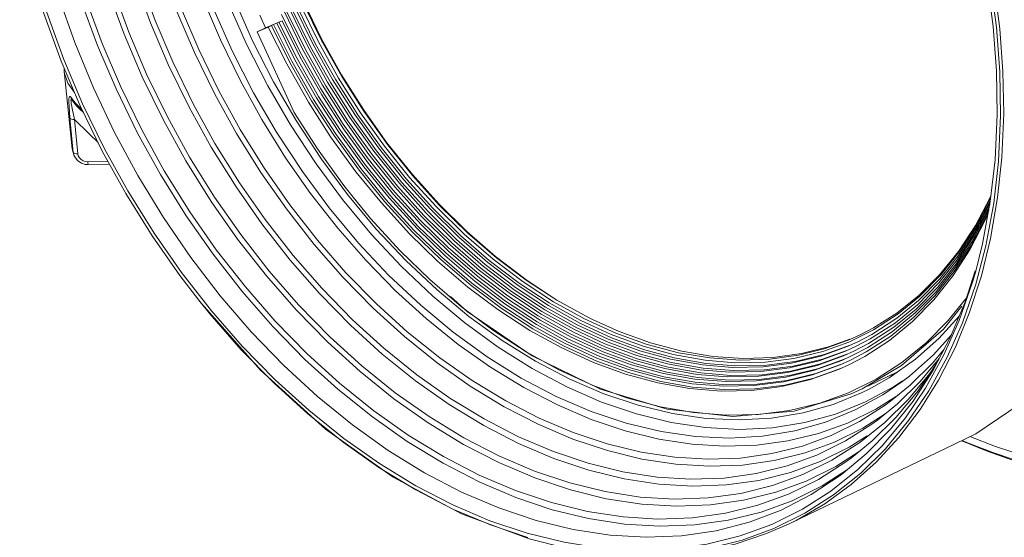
# Model space of a CAD drawing. Header units: millimetres. Extents: x 3925 to 5043, y -86 to 778.
# Tile 124 of 158: x 4796 to 4822, y 461 to 475. Entities that reach past the tile are written whole.
import ezdxf

# ---------------------------------------------------------------- set-up
doc = ezdxf.new("R2010")
doc.units = ezdxf.units.MM
doc.header["$LTSCALE"] = 46.255
for name, color, linetype in [('H30K-FRONT-CDXF_CONTINUOUS_LINE', 7, 'CONTINUOUS'), ('PJ-LENS-B10RDXF_CONTINUOUS_LINE', 7, 'CONTINUOUS'), ('RUBBER-FOOT-DXF_CONTINUOUS_LINE', 7, 'CONTINUOUS')]:
    doc.layers.add(name, color=color, linetype=linetype)

msp = doc.modelspace()

# ---------------------------------------------------------------- linework, layer by layer
at = {"layer": 'H30K-FRONT-CDXF_CONTINUOUS_LINE', "color": 7, "linetype": 'Continuous', "lineweight": 0}
for p, q in [((4821.4359, 463.4013), (4820.7733, 463.666)), ((4820.7852, 463.6745), (4821.2534, 463.4716)), ((4820.8418, 463.6496), (4820.7853, 463.6746)), ((4821.2534, 463.4716), (4822.9515, 462.8934)), ((4822.1464, 463.1463), (4821.4359, 463.4013))]:
    msp.add_line(p, q, dxfattribs=at)
for points in [[(4822.4771, 463.2548), (4821.6499, 463.5211), (4820.9873, 463.7751)], [(4822.1976, 463.1561), (4821.6957, 463.3236), (4820.8418, 463.6496)]]:
    msp.add_lwpolyline(points, dxfattribs=at)
at = {"layer": 'PJ-LENS-B10RDXF_CONTINUOUS_LINE', "color": 7, "linetype": 'Continuous', "lineweight": 0}
for p, q in [((4821.5103, 475.666), (4821.6786, 474.4089)), ((4802.6882, 474.3951), (4802.5383, 474.7236)), ((4803.642, 473.8576), (4803.1625, 474.8419)), ((4803.7763, 473.9264), (4803.2997, 474.9046)), ((4803.9105, 473.9953), (4803.437, 474.9673)), ((4803.1175, 474.5789), (4802.6882, 474.3951)), ((4802.8434, 474.4528), (4802.8988, 474.4765)), ((4802.8988, 474.4765), (4802.9804, 474.5158)), ((4802.9804, 474.5158), (4803.0359, 474.5396)), ((4803.0359, 474.5396), (4803.1175, 474.5789)), ((4802.7617, 474.4134), (4802.4749, 474.2906)), ((4802.4749, 474.2906), (4802.4759, 474.2928)), ((4803.4325, 472.191), (4802.4749, 474.2906)), ((4802.4759, 474.2928), (4802.6882, 474.3951)), ((4802.7617, 474.4134), (4802.8434, 474.4528)), ((4821.6786, 474.4089), (4821.7655, 473.2505)), ((4821.7655, 473.2505), (4821.7843, 472.1143)), ((4805.8436, 471.411), (4805.2337, 472.2699)), ((4821.7843, 472.1143), (4821.7291, 470.9249)), ((4806.5031, 470.5855), (4805.8436, 471.411)), ((4806.5168, 470.5463), (4805.8595, 471.3632)), ((4821.7291, 470.9249), (4821.6066, 469.8427)), ((4805.42, 469.4433), (4804.928, 470.0376)), ((4821.5146, 469.9863), (4821.1315, 469.2576)), ((4821.4793, 469.7906), (4821.5175, 469.8845)), ((4821.5345, 470.0344), (4821.5146, 469.9863)), ((4821.0835, 468.9708), (4821.4575, 469.6957)), ((4821.1076, 469.0702), (4821.4793, 469.7906)), ((4821.6066, 469.8427), (4821.4025, 468.7353)), ((4821.4091, 469.4954), (4821.4754, 469.6568)), ((4821.4308, 469.5901), (4821.4895, 469.7331)), ((4821.4575, 469.6957), (4821.5035, 469.8086)), ((4820.9942, 468.6431), (4821.3874, 469.4007)), ((4821.0183, 468.7425), (4821.4091, 469.4954)), ((4821.0424, 468.842), (4821.4308, 469.5901)), ((4821.3874, 469.4007), (4821.4512, 469.556)), ((4808.6638, 468.454), (4807.9205, 469.1009)), ((4820.6853, 468.4752), (4821.1317, 469.1697)), ((4821.1315, 469.2576), (4820.6924, 468.5875)), ((4820.7123, 468.5791), (4821.1558, 469.2692)), ((4820.6055, 468.165), (4821.0424, 468.842)), ((4820.6314, 468.2675), (4821.0835, 468.9708)), ((4820.6584, 468.3713), (4821.1076, 469.0702)), ((4821.2864, 467.9499), (4821.5241, 468.9189)), ((4820.6924, 468.5875), (4820.2008, 467.9817)), ((4820.2401, 467.9849), (4820.7123, 468.5791)), ((4820.5518, 467.9575), (4820.9942, 468.6431)), ((4820.5786, 468.0613), (4821.0183, 468.7425)), ((4821.4025, 468.7353), (4821.1404, 467.7337)), ((4820.1801, 467.7695), (4820.6584, 468.3713)), ((4820.2101, 467.8772), (4820.6853, 468.4752)), ((4820.1083, 467.5407), (4820.6055, 468.165)), ((4820.1502, 467.6619), (4820.6314, 468.2675)), ((4820.8737, 467.2954), (4821.1271, 468.0797)), ((4819.6551, 467.3125), (4820.2101, 467.8772)), ((4819.6886, 467.4238), (4820.2401, 467.9849)), ((4820.0484, 467.3253), (4820.5518, 467.9575)), ((4820.0783, 467.433), (4820.5786, 468.0613)), ((4820.9714, 466.9792), (4821.2864, 467.9499)), ((4819.5881, 467.0899), (4820.1502, 467.6619)), ((4819.6216, 467.2012), (4820.1801, 467.7695)), ((4821.1404, 467.7337), (4820.7936, 466.733)), ((4801.2448, 466.9627), (4800.957, 467.3182)), ((4819.4997, 466.7671), (4820.0484, 467.3253)), ((4819.5331, 466.8783), (4820.0783, 467.433)), ((4819.5664, 466.9894), (4820.1083, 467.5407)), ((4820.9045, 467.3908), (4820.4262, 466.7928)), ((4819.0139, 466.6209), (4819.5881, 467.0899)), ((4819.051, 466.7351), (4819.6216, 467.2012)), ((4820.2985, 466.5634), (4820.7739, 467.1634)), ((4820.4838, 466.3639), (4820.8737, 467.2954)), ((4809.774, 466.9125), (4810.6065, 466.4475)), ((4811.1855, 466.8148), (4811.0613, 466.8765)), ((4811.8749, 466.5057), (4811.1855, 466.8148)), ((4818.9354, 466.3892), (4819.5331, 466.8783)), ((4818.9725, 466.5035), (4819.5664, 466.9894)), ((4820.4262, 466.7928), (4819.8513, 466.2107)), ((4820.311, 465.8992), (4820.7055, 466.7891)), ((4820.6099, 466.1026), (4820.9714, 466.9792)), ((4817.8424, 466.2321), (4818.48, 466.5474)), ((4818.485, 466.6036), (4818.1327, 466.4203)), ((4818.3562, 466.1967), (4819.0139, 466.6209)), ((4818.3975, 466.3136), (4819.051, 466.7351)), ((4818.8983, 466.275), (4819.4997, 466.7671)), ((4819.2081, 465.6195), (4820.2985, 466.5634)), ((4820.7936, 466.733), (4820.398, 465.8371)), ((4811.5037, 466.1097), (4810.6877, 466.487)), ((4812.6071, 466.1713), (4811.7914, 466.4654)), ((4818.1327, 466.4203), (4817.8706, 466.3012)), ((4818.0186, 466.1143), (4818.3975, 466.3136)), ((4818.0623, 466.2325), (4818.4387, 466.4305)), ((4818.2965, 465.9758), (4818.9354, 466.3892)), ((4818.3376, 466.0926), (4818.9725, 466.5035)), ((4820.0285, 465.4979), (4820.4838, 466.3639)), ((4820.0395, 465.9007), (4820.5038, 466.4118)), ((4817.1185, 465.8659), (4817.7971, 466.1132)), ((4817.8787, 466.1525), (4817.2045, 465.9065)), ((4817.7517, 465.9942), (4818.0186, 466.1143)), ((4817.7971, 466.1132), (4818.0623, 466.2325)), ((4817.9308, 465.8791), (4818.3376, 466.0926)), ((4817.975, 465.9962), (4818.3562, 466.1967)), ((4818.2554, 465.859), (4818.8983, 466.275)), ((4819.8513, 466.2107), (4819.2214, 465.6977)), ((4820.018, 465.6867), (4820.3184, 466.0493)), ((4820.1714, 465.2451), (4820.6099, 466.1026)), ((4812.2789, 465.6764), (4811.4623, 465.9741)), ((4813.2075, 465.785), (4814.0369, 465.6361)), ((4813.2819, 465.906), (4814.1062, 465.7581)), ((4814.3111, 465.8592), (4813.5043, 465.9956)), ((4815.021, 465.7634), (4814.2276, 465.819)), ((4815.1045, 465.8036), (4814.3111, 465.8592)), ((4815.7926, 465.7882), (4815.021, 465.7634)), ((4815.8761, 465.8285), (4815.1045, 465.8036)), ((4817.0192, 465.6249), (4817.7064, 465.8753)), ((4817.7427, 465.7957), (4817.0306, 465.5375)), ((4817.6611, 465.7564), (4817.9308, 465.8791)), ((4817.7064, 465.8753), (4817.975, 465.9962)), ((4817.8435, 465.6428), (4818.2554, 465.859)), ((4817.8871, 465.7609), (4818.2965, 465.9758)), ((4818.8934, 465.307), (4819.5699, 465.7844)), ((4819.4167, 465.3484), (4820.0395, 465.9007)), ((4819.6968, 465.2105), (4820.1898, 465.8047)), ((4819.8334, 465.0336), (4820.311, 465.8992)), ((4820.398, 465.8371), (4819.9188, 464.9655)), ((4809.7024, 465.7354), (4810.5907, 465.2692)), ((4813.0586, 465.5429), (4813.8985, 465.3922)), ((4813.133, 465.664), (4813.9677, 465.5142)), ((4814.8435, 465.4892), (4814.0623, 465.5519)), ((4814.1062, 465.7581), (4814.8768, 465.6951)), ((4814.9078, 465.6116), (4814.1315, 465.6738)), ((4815.7125, 465.629), (4814.9078, 465.6116)), ((4816.8493, 465.257), (4817.5704, 465.5185)), ((4816.8991, 465.3776), (4817.6157, 465.6375)), ((4816.949, 465.4981), (4817.6611, 465.7564)), ((4817.5704, 465.5185), (4817.8435, 465.6428)), ((4817.6157, 465.6375), (4817.8871, 465.7609)), ((4818.1854, 465.0166), (4819.2081, 465.6195)), ((4819.2214, 465.6977), (4818.5507, 465.2657)), ((4812.9552, 465.2906), (4813.7711, 465.1469)), ((4814.7792, 465.3669), (4813.9931, 465.4299)), ((4818.5507, 465.2657), (4817.8364, 464.9122)), ((4818.3329, 465.0876), (4819.1198, 465.4668)), ((4818.3701, 465.0104), (4818.8934, 465.307)), ((4819.0499, 465.4175), (4818.8507, 465.3371)), ((4819.2439, 465.2156), (4819.4167, 465.3484)), ((4812.8807, 465.1696), (4813.7017, 465.0249)), ((4817.8986, 464.8862), (4818.1854, 465.0166)), ((4818.1914, 464.9223), (4818.3701, 465.0104)), ((4818.7255, 464.8606), (4819.2439, 465.2156)), ((4819.1034, 464.6268), (4819.6968, 465.2105)), ((4819.3129, 464.2664), (4819.8334, 465.0336)), ((4819.6928, 464.4795), (4820.1714, 465.2451)), ((4817.4335, 464.6129), (4818.1914, 464.9223)), ((4819.9188, 464.9655), (4819.3953, 464.1912)), ((4816.6553, 464.3935), (4817.4335, 464.6129)), ((4818.1165, 464.1678), (4818.7899, 464.5969)), ((4818.5876, 464.2061), (4819.1034, 464.6268)), ((4818.7899, 464.5969), (4818.9247, 464.6958)), ((4818.7133, 463.5438), (4819.3129, 464.2664)), ((4819.1405, 463.7513), (4819.6928, 464.4795)), ((4817.7558, 463.6635), (4818.4432, 464.1004)), ((4818.2504, 463.7164), (4818.7759, 464.1448)), ((4818.4432, 464.1004), (4818.5876, 464.2061)), ((4818.3219, 463.7969), (4817.8544, 463.4988)), ((4816.2919, 461.5095), (4820.8537, 463.7076)), ((4817.0109, 463.2963), (4817.7558, 463.6635)), ((4817.403, 463.1635), (4818.1033, 463.6086)), ((4818.0785, 462.9191), (4818.7133, 463.5438)), ((4818.1033, 463.6086), (4818.2504, 463.7164)), ((4816.8649, 462.2682), (4817.6425, 462.7831)), ((4817.372, 462.3559), (4818.0785, 462.9191)), ((4807.5561, 461.895), (4806.5942, 462.3913)), ((4808.5303, 461.4808), (4807.5561, 461.895)), ((4809.5031, 461.1546), (4808.5303, 461.4808))]:
    msp.add_line(p, q, dxfattribs=at)
for points in [[(4821.8465, 473.256), (4821.7648, 474.3648), (4821.609, 475.5642), (4821.3991, 476.6981), (4821.1106, 477.901), (4820.7761, 479.0365), (4820.362, 480.2192), (4819.9089, 481.3327), (4819.3785, 482.472), (4818.8156, 483.5405), (4818.1803, 484.6141), (4817.5183, 485.6153), (4816.7916, 486.6022), (4816.0436, 487.5152), (4815.2404, 488.3963), (4814.4211, 489.202), (4813.5579, 489.9601), (4812.6836, 490.6413), (4811.7781, 491.2617), (4810.8662, 491.8038), (4809.9367, 492.2746)], [(4821.6764, 473.2764), (4821.5904, 474.4244), (4821.4238, 475.67), (4821.1986, 476.8457), (4820.8878, 478.0948), (4820.5276, 479.2701), (4820.0811, 480.494), (4819.5945, 481.6395), (4819.025, 482.8093), (4818.4193, 483.9056), (4817.7363, 485.003), (4817.0256, 486.0212), (4816.2468, 487.0187), (4815.4477, 487.9338), (4814.5922, 488.8087), (4813.7222, 489.6002), (4812.8093, 490.3346), (4811.8866, 490.985), (4810.9359, 491.5644), (4809.9807, 492.0583)], [(4799.7876, 481.6616), (4799.8699, 480.5832), (4800.0317, 479.4091), (4800.2512, 478.3021), (4800.5557, 477.1243), (4800.9081, 476.0198), (4801.3457, 474.8703), (4801.8212, 473.7997), (4802.3777, 472.7093), (4802.9742, 471.6826), (4803.6466, 470.6599), (4804.3439, 469.7188), (4805.1065, 468.8042), (4805.8871, 467.973), (4806.7197, 467.188), (4807.5639, 466.4876), (4808.4453, 465.8499), (4809.3322, 465.2979), (4810.2401, 464.8215), (4811.148, 464.4316), (4812.0601, 464.1261), (4812.9668, 463.9081), (4813.861, 463.7791)], [(4803.3368, 471.8743), (4802.7471, 472.8893), (4802.1956, 473.9691), (4801.7239, 475.0294), (4801.2884, 476.171), (4800.9373, 477.2682), (4800.6326, 478.4427), (4800.4127, 479.5466), (4800.2499, 480.7232), (4800.1673, 481.8034)], [(4802.4277, 477.9422), (4802.7352, 476.9222), (4803.0984, 475.9208), (4803.5187, 474.9334), (4803.9917, 473.9703), (4804.5134, 473.0389), (4805.0851, 472.1373), (4805.6947, 471.2838)], [(4796.3342, 477.2171), (4796.645, 475.9681), (4797.0052, 474.7928), (4797.4516, 473.5689), (4797.9383, 472.4233), (4798.5078, 471.2536), (4799.1135, 470.1572), (4799.7965, 469.0599), (4800.5072, 468.0417)], [(4805.8595, 471.3632), (4805.2428, 472.2259), (4804.6699, 473.1298), (4804.1452, 474.0683), (4803.6711, 475.0366), (4803.2513, 476.0273), (4802.8878, 477.0358)], [(4800.957, 467.3182), (4800.4613, 467.9646), (4799.746, 468.9876), (4799.058, 470.0909), (4798.4476, 471.1934), (4797.8724, 472.3721), (4797.3808, 473.5267), (4796.9292, 474.762), (4796.5649, 475.9482), (4796.3033, 476.9764)], [(4806.4333, 470.506), (4805.776, 471.323), (4805.1593, 472.1857), (4804.5864, 473.0896), (4804.0617, 474.028), (4803.5876, 474.9963), (4803.1678, 475.9871), (4802.8043, 476.9955)], [(4817.8544, 463.4988), (4817.1005, 463.1258), (4816.3251, 462.8418), (4815.503, 462.6373), (4814.6638, 462.5198), (4813.7911, 462.4869), (4812.9063, 462.5397), (4812.0024, 462.6785), (4811.092, 462.9016), (4810.1776, 463.2081), (4809.2622, 463.5973), (4808.3581, 464.0637), (4807.4584, 464.6111), (4806.5849, 465.2257), (4805.721, 465.9197), (4804.8974, 466.6679), (4804.0884, 467.4941), (4803.3325, 468.3585), (4802.5965, 469.2997), (4801.9246, 470.2606), (4801.2783, 471.2969), (4800.7049, 472.3325), (4800.1644, 473.44), (4799.7025, 474.5248), (4799.278, 475.6859)], [(4799.4053, 475.7259), (4799.8227, 474.5816), (4800.2775, 473.511), (4800.8098, 472.4178), (4801.3757, 471.3934), (4802.0137, 470.3682), (4802.6778, 469.4165), (4803.4055, 468.4843), (4804.1523, 467.6289), (4804.9518, 466.8111), (4805.765, 466.0712), (4806.6182, 465.3846), (4807.4807, 464.7764), (4808.3695, 464.2345), (4809.2627, 463.7726), (4810.1673, 463.3868), (4811.0708, 463.0827), (4811.9707, 462.8611), (4812.864, 462.7228), (4813.7385, 462.6694), (4814.6013, 462.7007), (4815.4311, 462.8157), (4816.244, 463.0167), (4817.0109, 463.2963)], [(4818.1083, 463.3857), (4817.5014, 462.9988), (4816.7336, 462.6189), (4815.9439, 462.3298), (4815.1066, 462.1215), (4814.252, 462.002), (4813.3633, 461.9685), (4812.4622, 462.0223), (4811.5418, 462.1637), (4810.6147, 462.3909), (4809.6836, 462.703), (4808.7514, 463.0994), (4807.8308, 463.5743), (4806.9145, 464.1317), (4806.025, 464.7576), (4805.1451, 465.4644), (4804.3064, 466.2264), (4803.4824, 467.0678), (4802.7126, 467.9482), (4801.963, 468.9067), (4801.2786, 469.8854), (4800.6204, 470.9409), (4800.0365, 471.9957), (4799.486, 473.1236), (4799.0156, 474.2284), (4798.5833, 475.4107)], [(4798.7106, 475.4508), (4799.1358, 474.2853), (4799.5991, 473.1947), (4800.1413, 472.081), (4800.7178, 471.0374), (4801.3678, 469.9929), (4802.0444, 469.0234), (4802.7858, 468.0738), (4803.5466, 467.2024), (4804.361, 466.3694), (4805.1893, 465.6157), (4806.0585, 464.9163), (4806.9371, 464.2969), (4807.8423, 463.745), (4808.7521, 463.2745), (4809.6735, 462.8816), (4810.5938, 462.572), (4811.5102, 462.3462), (4812.4201, 462.2054), (4813.3109, 462.151), (4814.1897, 462.1829), (4815.0349, 462.3), (4815.863, 462.5048), (4816.6442, 462.7895), (4817.403, 463.1635)], [(4797.3118, 475.2168), (4797.7328, 474.0164), (4798.2187, 472.8346), (4798.7663, 471.6791), (4799.3733, 470.5544), (4800.0358, 469.468), (4800.7503, 468.4254), (4801.5121, 467.4337), (4802.3174, 466.4977), (4803.1612, 465.6233), (4804.0389, 464.8153), (4804.9452, 464.0785), (4805.8748, 463.4173), (4806.8227, 462.8351), (4807.7829, 462.3358), (4808.7506, 461.9218), (4809.7192, 461.5958), (4810.6843, 461.3595), (4811.6391, 461.2145), (4812.5792, 461.1614), (4813.4982, 461.2006), (4814.3917, 461.332), (4815.2536, 461.5546), (4816.08, 461.8674), (4816.8649, 462.2682)], [(4817.7855, 462.9019), (4817.1497, 462.4966), (4816.3678, 462.1098), (4815.5637, 461.8155), (4814.7111, 461.6035), (4813.8409, 461.4818), (4812.936, 461.4477), (4812.0186, 461.5026), (4811.0815, 461.6465), (4810.1376, 461.8779), (4809.1896, 462.1957), (4808.2405, 462.5993), (4807.3032, 463.0828), (4806.3702, 463.6503), (4805.4645, 464.2876), (4804.5685, 465.0073), (4803.7145, 465.7832), (4802.8755, 466.64), (4802.0916, 467.5364), (4801.3282, 468.5125), (4800.6314, 469.5091), (4799.9611, 470.584), (4799.3665, 471.658), (4798.806, 472.8065), (4798.327, 473.9314), (4797.8869, 475.1351)], [(4798.0159, 475.1758), (4798.4488, 473.9889), (4798.9206, 472.8783), (4799.4728, 471.7442), (4800.06, 470.6814), (4800.722, 469.6176), (4801.411, 468.6304), (4802.166, 467.6633), (4802.9408, 466.776), (4803.7702, 465.9277), (4804.6137, 465.1603), (4805.4987, 464.4482), (4806.3934, 463.8174), (4807.3152, 463.2555), (4808.2415, 462.7765), (4809.1797, 462.3765), (4810.1167, 462.0612), (4811.0498, 461.8314), (4811.9762, 461.688), (4812.8832, 461.6326), (4813.7781, 461.6651), (4814.6388, 461.7843), (4815.482, 461.9928), (4816.2775, 462.2827), (4817.0502, 462.6636)], [(4819.1198, 464.8551), (4818.5422, 464.4886), (4817.8105, 464.1293), (4817.0582, 463.8569), (4816.2606, 463.662), (4815.4535, 463.5525), (4814.6148, 463.5241), (4813.768, 463.5773), (4812.9035, 463.7121), (4812.0297, 463.9278), (4811.1522, 464.2233), (4810.2708, 464.5993), (4809.4004, 465.0494), (4808.5338, 465.5778), (4807.6927, 466.1708), (4806.8617, 466.8397), (4806.0695, 467.5604), (4805.2917, 468.356), (4804.5649, 469.1881), (4803.8571, 470.0941), (4803.211, 471.0191), (4802.5896, 472.0166), (4802.0382, 473.0132), (4801.5184, 474.0792), (4801.0741, 475.1232)], [(4801.8882, 475.1017), (4802.3535, 474.0541), (4802.898, 472.9871)], [(4805.2337, 472.2699), (4804.6623, 473.177), (4804.1427, 474.1114), (4803.6722, 475.0772)], [(4817.4674, 463.6326), (4816.7063, 463.3539), (4815.8994, 463.153), (4815.0756, 463.0376), (4814.219, 463.0053), (4813.3503, 463.0571), (4812.463, 463.1933), (4811.5692, 463.4123), (4810.6716, 463.7131), (4809.7729, 464.0953), (4808.8854, 464.5531), (4808.0022, 465.0904), (4807.1448, 465.6938), (4806.2967, 466.375), (4805.4884, 467.1094), (4804.6943, 467.9204), (4803.9524, 468.7688), (4803.23, 469.6926), (4802.5705, 470.6358), (4801.9362, 471.6529), (4801.3734, 472.6693), (4800.8428, 473.7565), (4800.3894, 474.8213)], [(4800.5077, 474.8829), (4800.9534, 473.833), (4801.475, 472.761), (4802.0335, 471.7496), (4802.6637, 470.7372), (4803.32, 469.7976), (4804.0396, 468.8775), (4804.7778, 468.0341), (4805.5681, 467.2283), (4806.3717, 466.5), (4807.2148, 465.825), (4808.0596, 465.2328), (4808.9296, 464.7055), (4809.8001, 464.258), (4810.6815, 463.8842), (4811.5648, 463.5886), (4812.4443, 463.3732), (4813.3205, 463.2388), (4814.1782, 463.1876), (4815.0247, 463.2196), (4815.8387, 463.3336), (4816.6353, 463.5318), (4817.3868, 463.8069), (4818.1165, 464.1678)], [(4803.108, 474.7431), (4803.5901, 473.7615), (4804.1218, 472.8123), (4804.7045, 471.8934), (4805.3258, 471.0236)], [(4803.2449, 474.8066), (4803.724, 473.8311), (4804.2523, 472.8878), (4804.8314, 471.9747), (4805.4488, 471.1103)], [(4803.3818, 474.87), (4803.8578, 473.9007), (4804.3828, 472.9634), (4804.9582, 472.056), (4805.5718, 471.1971)], [(4802.8988, 474.4765), (4803.3734, 473.5258), (4803.9359, 472.5362), (4804.5079, 471.6464), (4805.161, 470.7438)], [(4805.8985, 469.9765), (4805.2427, 470.7831), (4804.5895, 471.6858), (4804.0176, 472.5755), (4803.455, 473.5651), (4802.9804, 474.5158)], [(4803.0359, 474.5396), (4803.5075, 473.5948), (4804.0666, 472.6114), (4804.635, 471.7273), (4805.2841, 470.8303), (4805.9359, 470.0288), (4806.6586, 469.2378), (4807.3782, 468.5388), (4808.157, 467.8707), (4808.9274, 467.2918), (4809.7435, 466.761), (4810.5465, 466.3169)], [(4806.0175, 470.0682), (4805.3658, 470.8697), (4804.7167, 471.7666), (4804.1482, 472.6508), (4803.5892, 473.6342), (4803.1175, 474.5789)], [(4802.7617, 474.4134), (4803.2392, 473.4568), (4803.8052, 472.4609), (4804.3807, 471.5656), (4805.0379, 470.6572)], [(4805.7794, 469.8849), (4805.1196, 470.6966), (4804.4624, 471.6049), (4803.8869, 472.5002), (4803.3208, 473.4961), (4802.8434, 474.4528)], [(4806.2859, 470.4469), (4805.6223, 471.2777), (4805.0085, 472.1421), (4804.4334, 473.0549), (4803.9105, 473.9953)], [(4806.0475, 470.264), (4805.3755, 471.1053), (4804.7539, 471.9807), (4804.1716, 472.9052), (4803.642, 473.8576)], [(4806.1667, 470.3555), (4805.4989, 471.1915), (4804.8812, 472.0614), (4804.3025, 472.9801), (4803.7763, 473.9264)], [(4821.1372, 468.0764), (4821.3135, 468.7816), (4821.5175, 469.8842), (4821.6399, 470.962), (4821.6951, 472.1457), (4821.6764, 473.2764)], [(4821.5241, 468.9189), (4821.7081, 469.9844), (4821.8179, 471.0253), (4821.866, 472.1652), (4821.8465, 473.256)], [(4802.898, 472.9871), (4803.4815, 471.9828), (4804.1392, 470.9824), (4804.8215, 470.0614)], [(4804.928, 470.0376), (4804.7264, 470.2965), (4804.0364, 471.2506), (4803.4325, 472.191)], [(4805.441, 469.0285), (4804.689, 469.933), (4804.0009, 470.8632), (4803.3368, 471.8743)], [(4805.5718, 471.1971), (4806.2331, 470.3736), (4806.9198, 469.6131), (4807.6522, 468.8936), (4808.3954, 468.2489), (4809.1822, 467.6513), (4809.9642, 467.1374), (4810.7862, 466.6782), (4811.5868, 466.3078), (4812.4158, 466.0024), (4813.2075, 465.785)], [(4805.6947, 471.2838), (4806.3519, 470.4656), (4807.0343, 469.7099), (4807.762, 468.9949), (4808.5005, 468.3543), (4809.2823, 467.7605), (4810.0594, 467.2498), (4810.876, 466.7936)], [(4805.3258, 471.0236), (4805.9956, 470.1897), (4806.691, 469.4196), (4807.4326, 468.691), (4808.1853, 468.0381), (4808.9821, 467.433), (4809.774, 466.9125)], [(4805.4488, 471.1103), (4806.1144, 470.2817), (4806.8054, 469.5163), (4807.5424, 468.7923), (4808.2904, 468.1435)], [(4805.0379, 470.6572), (4805.6978, 469.8456), (4806.4296, 469.0445), (4807.1582, 468.3366), (4807.9467, 467.6601), (4808.7268, 467.0738), (4809.5531, 466.5362), (4810.3663, 466.0865), (4811.2109, 465.6994), (4812.0378, 465.398), (4812.8807, 465.1696)], [(4805.161, 470.7438), (4805.8168, 469.9372), (4806.5441, 469.1411), (4807.2682, 468.4377), (4808.0518, 467.7654), (4808.8271, 467.1828), (4809.6483, 466.6486), (4810.4564, 466.2017)], [(4811.6734, 466.345), (4810.8678, 466.7176), (4810.0405, 467.18), (4809.2529, 467.6984), (4808.4605, 468.3018), (4807.7123, 468.9528), (4806.9755, 469.6796), (4806.2859, 470.4469)], [(4811.7914, 466.4654), (4810.9778, 466.8363), (4810.1723, 467.2811), (4809.3794, 467.7975), (4808.6044, 468.382), (4807.8519, 469.0309), (4807.1266, 469.7406), (4806.4333, 470.506)], [(4807.9205, 469.1009), (4807.1883, 469.8231), (4806.5031, 470.5855)], [(4811.0613, 466.8765), (4810.2558, 467.3213), (4809.4629, 467.8377), (4808.6879, 468.4222), (4807.9354, 469.0712), (4807.2101, 469.7809), (4806.5168, 470.5463)], [(4810.6877, 466.487), (4809.8498, 466.9554), (4809.0521, 467.4805), (4808.2496, 468.0916), (4807.492, 468.7509), (4806.7458, 469.487), (4806.0475, 470.264)], [(4807.6022, 468.8518), (4806.8607, 469.5833), (4806.1667, 470.3555)], [(4804.8215, 470.0614), (4805.5676, 469.1665), (4806.3314, 468.353), (4807.1462, 467.5849), (4807.9722, 466.8995), (4808.8346, 466.2755), (4809.7024, 465.7354)], [(4811.2925, 465.7388), (4810.4479, 466.1258), (4809.6348, 466.5756), (4808.8084, 467.1131), (4808.0283, 467.6994), (4807.2398, 468.376), (4806.5112, 469.0838), (4805.7794, 469.8849)], [(4811.3774, 465.8564), (4810.538, 466.2411), (4809.73, 466.688), (4808.9087, 467.2222), (4808.1335, 467.8047), (4807.3498, 468.4771), (4806.6257, 469.1804), (4805.8985, 469.9765)], [(4811.4623, 465.9741), (4810.6282, 466.3563), (4809.8251, 466.8004), (4809.009, 467.3312), (4808.2386, 467.9101), (4807.4598, 468.5782), (4806.7403, 469.2771), (4806.0175, 470.0682)], [(4821.1317, 469.1697), (4821.501, 469.8855), (4821.524, 469.942)], [(4821.1558, 469.2692), (4821.5228, 469.9804), (4821.5306, 469.9995)], [(4806.9543, 467.859), (4806.1896, 468.6013), (4805.42, 469.4433)], [(4817.4999, 464.3619), (4816.7018, 464.1413), (4815.8599, 464.0066), (4815.0043, 463.9628), (4814.1204, 464.0085), (4813.2283, 464.1427), (4812.3242, 464.3656), (4811.4173, 464.6749), (4810.5151, 465.0678), (4809.6155, 465.5452), (4808.7369, 466.0969), (4807.8662, 466.7316), (4807.0322, 467.4276), (4806.211, 468.2055), (4805.441, 469.0285)], [(4814.0623, 465.5519), (4813.2265, 465.7006), (4812.4265, 465.9194), (4811.5886, 466.2274), (4810.7777, 466.6023), (4809.9451, 467.0677), (4809.1525, 467.5895), (4808.355, 468.1967), (4807.6022, 468.8518)], [(4810.1646, 467.385), (4809.4512, 467.8546), (4808.6638, 468.454)], [(4808.2904, 468.1435), (4809.0822, 467.5421), (4809.8691, 467.025), (4810.6963, 466.5629), (4811.5021, 466.1901), (4812.3363, 465.8828), (4813.133, 465.664)], [(4820.7055, 466.7891), (4821.0518, 467.7848), (4821.1372, 468.0764)], [(4800.5072, 468.0417), (4801.286, 467.0442), (4802.0851, 466.129), (4802.9406, 465.2542), (4803.8106, 464.4627), (4804.7235, 463.7283), (4805.6462, 463.0779), (4806.5969, 462.4984), (4807.5521, 462.0045), (4808.5196, 461.592), (4809.4858, 461.267)], [(4811.1982, 465.1015), (4810.3119, 465.5069), (4809.4587, 465.9782), (4808.5963, 466.5386), (4807.7821, 467.1497), (4806.9543, 467.859)], [(4820.2008, 467.9817), (4819.6618, 467.445), (4819.0864, 466.9849), (4818.485, 466.6036)], [(4820.855, 463.7082), (4821.1385, 463.8517), (4822.5831, 464.8258), (4823.8262, 466.0998), (4824.8416, 467.637)], [(4800.9672, 467.303), (4802.5595, 465.5039), (4804.2507, 463.9729), (4806.0061, 462.7238), (4807.7812, 461.7717), (4809.5339, 461.1199)], [(4811.394, 465.0062), (4809.6147, 465.8745), (4807.928, 467.0272), (4807.495, 467.4166)], [(4818.4387, 466.4305), (4819.0882, 466.8493), (4819.6551, 467.3125)], [(4818.48, 466.5474), (4819.1253, 466.9636), (4819.6886, 467.4238)], [(4802.9107, 465.163), (4802.0495, 466.0425), (4801.2448, 466.9627)], [(4810.876, 466.7936), (4811.6715, 466.4255), (4812.4952, 466.1221), (4813.2819, 465.906)], [(4819.5699, 465.7844), (4820.1794, 466.3248), (4820.7136, 466.9128)], [(4810.5465, 466.3169), (4811.3806, 465.9348), (4812.1973, 465.6371), (4813.0297, 465.4116)], [(4810.6065, 466.4475), (4811.4174, 466.0723), (4812.2568, 465.7631), (4813.0586, 465.5429)], [(4814.1315, 465.6738), (4813.301, 465.8216), (4812.506, 466.039), (4811.6734, 466.345)], [(4813.5043, 465.9956), (4812.6906, 466.2115), (4811.8749, 466.5057)], [(4817.8706, 466.3012), (4817.2275, 466.0651), (4816.5319, 465.8909), (4815.7926, 465.7882)], [(4817.8675, 466.3096), (4817.311, 466.1053), (4816.6154, 465.9312), (4815.8761, 465.8285)], [(4810.4564, 466.2017), (4811.2957, 465.8171), (4812.1175, 465.5175), (4812.9552, 465.2906)], [(4813.9931, 465.4299), (4813.152, 465.5796), (4812.3469, 465.7997), (4811.5037, 466.1097)], [(4814.2276, 465.819), (4813.4208, 465.9553), (4812.6071, 466.1713)], [(4817.8334, 466.0336), (4817.1549, 465.786), (4816.3932, 465.6016), (4815.6533, 465.5067), (4814.8435, 465.4892)], [(4814.8768, 465.6951), (4815.6785, 465.711), (4816.4109, 465.8038), (4817.1682, 465.9864), (4817.8424, 466.2321)], [(4813.8528, 465.1862), (4813.0368, 465.3299), (4812.1992, 465.5569), (4811.3774, 465.8564)], [(4813.9677, 465.5142), (4814.7481, 465.4504), (4815.56, 465.4665), (4816.3018, 465.5605), (4817.0689, 465.7454), (4817.7517, 465.9942)], [(4814.0369, 465.6361), (4814.8125, 465.5727), (4815.6193, 465.5888), (4816.3563, 465.6822), (4817.1185, 465.8659)], [(4817.788, 465.9146), (4817.1052, 465.6655), (4816.3387, 465.4799), (4815.5942, 465.3845), (4814.7792, 465.3669)], [(4817.2045, 465.9065), (4816.4476, 465.7233), (4815.7125, 465.629)], [(4813.7834, 465.0643), (4812.9623, 465.2089), (4812.1194, 465.4373), (4811.2925, 465.7388)], [(4813.9221, 465.3081), (4813.1113, 465.4509), (4812.2789, 465.6764)], [(4817.652, 465.5579), (4816.931, 465.2964), (4816.1806, 465.1159), (4815.4001, 465.0164), (4814.6048, 464.9992), (4813.7834, 465.0643)], [(4817.6974, 465.6768), (4816.9808, 465.4169), (4816.2351, 465.2376), (4815.4595, 465.1387), (4814.669, 465.1216), (4813.8528, 465.1862)], [(4813.8985, 465.3922), (4814.6838, 465.328), (4815.5008, 465.3442), (4816.2473, 465.4388), (4817.0192, 465.6249)], [(4817.0306, 465.5375), (4816.2896, 465.3593), (4815.5188, 465.261), (4814.7333, 465.244), (4813.9221, 465.3081)], [(4817.9132, 463.2266), (4818.4483, 463.6629), (4819.0638, 464.2686), (4819.6451, 464.9691), (4820.1133, 465.6591)], [(4818.7759, 464.1448), (4819.3803, 464.7396), (4819.9511, 465.4274), (4820.1304, 465.6917)], [(4818.9247, 464.6958), (4819.4367, 465.1137), (4820.018, 465.6867)], [(4810.5907, 465.2692), (4811.479, 464.8877), (4812.3713, 464.5887), (4813.2585, 464.3754), (4814.1334, 464.2491), (4814.9979, 464.2097), (4815.8343, 464.2575), (4816.6553, 464.3935)], [(4813.0297, 465.4116), (4813.8405, 465.2688), (4814.6517, 465.2046), (4815.4372, 465.2217), (4816.208, 465.3199), (4816.949, 465.4981)], [(4813.7017, 465.0249), (4814.5231, 464.9599), (4815.3185, 464.9771), (4816.099, 465.0766), (4816.8493, 465.257)], [(4813.7711, 465.1469), (4814.5874, 465.0823), (4815.3778, 465.0994), (4816.1535, 465.1983), (4816.8991, 465.3776)], [(4817.6425, 462.7831), (4818.2949, 463.3251), (4818.9317, 463.9753), (4819.5105, 464.7008), (4820.0285, 465.4979)], [(4804.707, 463.6279), (4803.7874, 464.3666), (4802.9107, 465.163)], [(4816.3046, 464.4533), (4815.491, 464.3494), (4814.6619, 464.331), (4813.8041, 464.3982), (4812.9465, 464.5485), (4812.064, 464.7867), (4811.1982, 465.1015)], [(4817.8986, 464.8862), (4816.4188, 464.4343), (4814.831, 464.2967), (4813.1198, 464.4882), (4811.394, 465.0062)], [(4819.235, 465.2286), (4818.9992, 465.0676), (4818.2783, 464.6758), (4817.4999, 464.3619)], [(4813.861, 463.7791), (4814.7445, 463.7389), (4815.5994, 463.7878), (4816.4384, 463.9269), (4817.2336, 464.1511), (4818.0081, 464.4674), (4818.7255, 464.8606)], [(4817.8364, 464.9122), (4817.0857, 464.6408), (4816.3046, 464.4533)], [(4818.7856, 464.3676), (4818.2073, 463.9988), (4817.4674, 463.6326)], [(4819.3953, 464.1912), (4818.7921, 463.4617), (4818.1527, 462.8306), (4817.4409, 462.2614), (4816.7004, 461.7893)], [(4816.2919, 461.5095), (4816.4735, 461.5998), (4817.2164, 462.0312), (4817.8995, 462.528), (4818.5539, 463.1132), (4819.1405, 463.7513)], [(4806.5942, 462.3913), (4805.6366, 462.9738), (4804.707, 463.6279)], [(4817.0502, 462.6636), (4817.7634, 463.1169), (4817.9132, 463.2266)], [(4815.8394, 461.4955), (4816.6365, 461.8884), (4817.372, 462.3559)], [(4816.7004, 461.7893), (4815.8978, 461.3924), (4815.0723, 461.0904), (4814.1972, 460.8728), (4813.304, 460.7479), (4812.3752, 460.7131), (4811.4337, 460.7694), (4810.4719, 460.9172)], [(4809.4858, 461.267), (4810.4481, 461.03), (4811.4034, 460.8821), (4812.3388, 460.825), (4813.2616, 460.8585), (4814.1493, 460.9814), (4815.019, 461.1965), (4815.8394, 461.4955)], [(4809.537, 461.1214), (4810.4678, 460.8909), (4811.3878, 460.7434), (4812.2985, 460.6789), (4813.1846, 460.698), (4814.0568, 460.8013), (4814.8913, 460.9856), (4815.7072, 461.2553), (4816.2919, 461.5095)]]:
    msp.add_lwpolyline(points, dxfattribs=at)
at = {"layer": 'RUBBER-FOOT-DXF_CONTINUOUS_LINE', "color": 7, "linetype": 'Continuous', "lineweight": 0}
for p, q in [((4797.4624, 473.3352), (4797.4571, 473.2675)), ((4797.6555, 471.3417), (4797.4571, 473.2675)), ((4797.6477, 472.5457), (4797.6484, 472.5446)), ((4797.8768, 472.2753), (4797.9483, 472.2167)), ((4797.9562, 472.2005), (4797.8768, 472.2753)), ((4797.8831, 472.3049), (4797.9193, 472.2759)), ((4797.6967, 471.1589), (4797.6093, 472.0507)), ((4797.7249, 472.0144), (4797.8125, 471.1221)), ((4797.6555, 471.3417), (4797.659, 471.3131)), ((4797.6904, 471.158), (4797.7127, 471.0869)), ((4797.7127, 471.0869), (4797.6967, 471.1589)), ((4797.7127, 471.0868), (4797.7127, 471.0869)), ((4798.5991, 470.9198), (4798.0748, 470.9119)), ((4798.0842, 470.8408), (4798.6382, 470.8492))]:
    msp.add_line(p, q, dxfattribs=at)
for points in [[(4797.4571, 473.2675), (4797.4614, 473.2334), (4797.5521, 472.9591), (4797.725, 472.7182)], [(4797.6323, 472.5907), (4797.6135, 472.6126), (4797.5982, 472.6133), (4797.5872, 472.5895), (4797.5812, 472.5384), (4797.5804, 472.4593), (4797.5848, 472.3521), (4797.5944, 472.2163), (4797.6093, 472.0507)], [(4797.6323, 472.5907), (4797.743, 472.4454), (4797.8831, 472.3049)], [(4797.6323, 472.5907), (4797.6375, 472.5669), (4797.6484, 472.5446)], [(4797.6352, 472.5241), (4797.6396, 472.5433), (4797.6494, 472.543)], [(4797.7249, 472.0144), (4797.6973, 472.1449), (4797.6746, 472.2566), (4797.657, 472.3504), (4797.6443, 472.4267), (4797.6369, 472.4849), (4797.6352, 472.5241)], [(4797.6484, 472.5446), (4797.7136, 472.4532), (4797.7898, 472.3633), (4797.8768, 472.2753)], [(4797.6093, 472.0507), (4797.6224, 472.0345), (4797.6482, 472.0222), (4797.6837, 472.0152), (4797.725, 472.0143)], [(4797.7249, 472.0144), (4798.0978, 471.6501), (4798.3392, 471.4156)], [(4797.6555, 471.3417), (4797.6689, 471.2498), (4797.6904, 471.158)], [(4797.659, 471.3131), (4797.6739, 471.2357), (4797.6967, 471.1589)], [(4797.6967, 471.1589), (4797.7096, 471.1425), (4797.7354, 471.1301), (4797.7711, 471.123), (4797.8125, 471.1221)], [(4797.7127, 471.0868), (4797.749, 471.0132), (4797.8164, 470.9363), (4797.905, 470.8791), (4798.0078, 470.8468), (4798.0842, 470.8408)], [(4798.0748, 470.9119), (4798.0101, 470.9183), (4797.9496, 470.9387), (4797.8964, 470.972), (4797.8544, 471.0156), (4797.8259, 471.0668), (4797.8125, 471.1221)], [(4798.0842, 470.8408), (4798.0822, 470.8437), (4798.0794, 470.8572), (4798.0768, 470.8807), (4798.0748, 470.9119)]]:
    msp.add_lwpolyline(points, dxfattribs=at)

doc.saveas('drawing.dxf')
